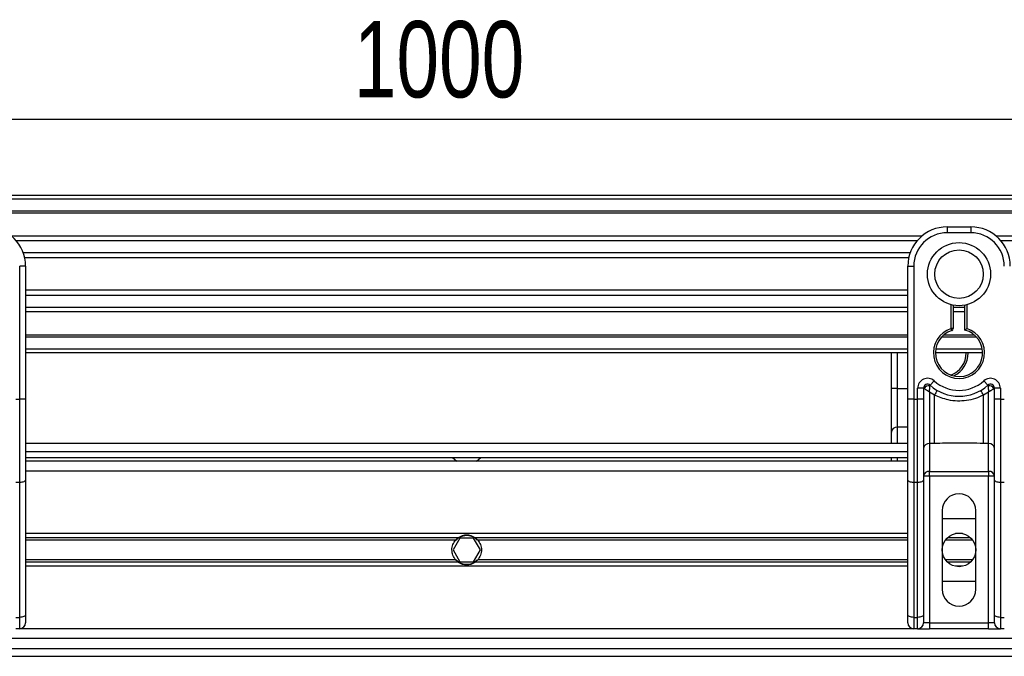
# Model space of a CAD drawing. Header units: millimetres. Extents: x 0 to 420, y 0 to 297.
# Tile 13 of 24: x 120 to 159, y 223 to 248. Entities that reach past the tile are written whole.
import ezdxf

# ---------------------------------------------------------------- set-up
doc = ezdxf.new("R2010")
doc.units = ezdxf.units.MM
doc.layers.add('QUOTE', color=174, linetype='Continuous')
doc.styles.add('SLDTEXTSTYLE3', font='TXT', dxfattribs={"width": 0.75})
doc.dimstyles.new('SLDDIMSTYLE0', dxfattribs={"dimtxt": 3, "dimasz": 3, "dimexe": 0, "dimexo": 0.0625, "dimgap": 0.75, "dimtad": 1, "dimlfac": 6.46054, "dimrnd": 1e-09, "dimzin": 12, "dimdsep": 46, "dimtxsty": 'SLDTEXTSTYLE3', "dimsah": 1, "dimcen": 0.09, "dimadec": 0, "dimazin": 3, "dimtfac": 1, "dimtdec": 3, "dimtofl": 0, "dimtmove": 0, "dimatfit": 3, "dimfxl": 0, "dimfrac": 2, "dimtolj": 1, "dimtzin": 12, "dimarcsym": 0})

# ---------------------------------------------------------------- blocks, each defined once
blk = doc.blocks.new('_D')
at = {"layer": 'QUOTE'}
for p, q in [((60.227, 229.022), (60.227, 245.934)), ((215.013, 229.022), (215.013, 245.934)), ((215.013, 243.934), (60.227, 243.934))]:
    blk.add_line(p, q, dxfattribs=at)
for points in [[(60.227, 243.934), (63.227, 243.434), (63.227, 244.434)], [(215.013, 243.934), (212.013, 244.434), (212.013, 243.434)]]:
    blk.add_solid(points, dxfattribs=at)
at = {"layer": 'QUOTE', "insert": (133.187, 247.801), "char_height": 3, "attachment_point": 1, "style": 'SLDTEXTSTYLE3'}
blk.add_mtext('1000', dxfattribs=at)

msp = doc.modelspace()

# ---------------------------------------------------------------- linework, layer by layer
at = {"color": 7, "linetype": 'Continuous', "lineweight": 25}
for p, q in [((215.013, 240.9531), (60.2272, 240.9531)), ((215.013, 240.7984), (60.2272, 240.7984)), ((215.013, 240.334), (60.2272, 240.334)), ((215.013, 240.2551), (60.2272, 240.2551)), ((156.504, 239.7149), (156.504, 239.4827)), ((156.504, 239.7149), (157.4327, 239.7149)), ((157.4327, 239.7149), (157.4327, 239.4827)), ((155.498, 239.3433), (119.7423, 239.3433)), ((155.3198, 239.1638), (119.9205, 239.1638)), ((157.4327, 239.4827), (156.504, 239.4827)), ((215.013, 239.3433), (158.4387, 239.3433)), ((215.013, 239.1638), (158.6169, 239.1638)), ((155.0512, 238.7012), (120.189, 238.7012)), ((154.9907, 238.4921), (120.2496, 238.4921)), ((120.2841, 238.167), (120.0519, 238.167)), ((120.0519, 232.9451), (120.0519, 238.167)), ((120.2841, 238.167), (120.2841, 236.8011)), ((154.9561, 238.167), (155.1883, 238.167)), ((154.9561, 236.8011), (154.9561, 238.167)), ((155.1883, 238.167), (155.1883, 232.9451)), ((154.9561, 237.2228), (120.2841, 237.2228)), ((154.9561, 237.0137), (120.2841, 237.0137)), ((120.2841, 236.8011), (120.2841, 235.8181)), ((154.9561, 236.5511), (120.2841, 236.5511)), ((154.9561, 235.8181), (154.9561, 236.8011)), ((156.6588, 235.719), (156.6588, 236.6575)), ((156.7362, 236.6402), (156.7362, 235.719)), ((157.2005, 236.5511), (156.7362, 236.5511)), ((157.2005, 235.6609), (157.2005, 236.6402)), ((157.2779, 236.6575), (157.2779, 235.719)), ((154.9561, 236.3715), (120.2841, 236.3715)), ((157.2005, 236.3715), (156.7362, 236.3715)), ((120.2841, 235.8181), (120.2841, 232.9451)), ((154.9561, 232.9451), (154.9561, 235.8181)), ((156.6826, 235.6454), (156.6588, 235.719)), ((156.7362, 235.719), (156.6588, 235.719)), ((154.9561, 235.4598), (120.2841, 235.4598)), ((154.9561, 235.3809), (120.2841, 235.3809)), ((157.6606, 235.3809), (156.2761, 235.3809)), ((157.5809, 235.4598), (156.3558, 235.4598)), ((154.9561, 234.9165), (120.2841, 234.9165)), ((157.8841, 234.9165), (156.0526, 234.9165)), ((154.9561, 234.7617), (120.2841, 234.7617)), ((154.3093, 233.3611), (154.3093, 234.7617)), ((154.5415, 234.7617), (154.5415, 233.3611)), ((157.8971, 234.7617), (156.0396, 234.7617)), ((154.5415, 233.3611), (154.3093, 233.3611)), ((154.3093, 231.6494), (154.3093, 233.3611)), ((154.5415, 233.3611), (154.5415, 231.8396)), ((154.5415, 233.3611), (154.9561, 233.3611)), ((155.3431, 232.9451), (155.3431, 233.3773)), ((155.5753, 233.3773), (155.3431, 233.3773)), ((155.5753, 233.3773), (155.5753, 232.9451)), ((155.5975, 233.3611), (155.5753, 233.3611)), ((155.8333, 233.4926), (155.988, 233.6657)), ((157.9487, 233.6657), (158.1034, 233.4926)), ((158.3614, 233.3611), (158.3392, 233.3611)), ((158.5936, 233.3773), (158.3614, 233.3773)), ((158.3614, 232.9451), (158.3614, 233.3773)), ((158.5936, 233.3773), (158.5936, 232.9451)), ((156.0002, 233.1088), (155.8075, 233.2258)), ((155.8075, 233.2258), (155.8075, 231.2056)), ((156.0002, 231.2056), (156.0002, 233.1088)), ((158.1292, 233.2258), (157.9365, 233.1088)), ((157.9365, 231.2056), (157.9365, 233.1088)), ((158.1292, 231.2056), (158.1292, 233.2258)), ((119.8971, 232.9451), (120.0519, 232.9451)), ((120.0519, 229.6744), (120.0519, 232.9451)), ((120.2841, 232.9451), (120.0519, 232.9451)), ((120.2841, 232.9451), (120.2841, 229.7725)), ((154.9561, 229.7725), (154.9561, 232.9451)), ((155.1883, 232.9451), (154.9561, 232.9451)), ((155.1883, 232.9451), (155.1883, 229.6744)), ((155.1883, 232.9451), (155.3431, 232.9451)), ((155.3431, 229.6744), (155.3431, 232.9451)), ((155.5753, 232.9451), (155.3431, 232.9451)), ((155.5753, 232.9451), (155.5753, 229.7725)), ((158.3614, 229.7725), (158.3614, 232.9451)), ((158.5936, 232.9451), (158.3614, 232.9451)), ((158.5936, 232.9451), (158.5936, 229.6744)), ((158.5936, 232.9451), (158.7484, 232.9451)), ((154.5415, 231.8396), (154.5415, 231.2016)), ((154.9561, 231.8396), (154.5415, 231.8396)), ((154.3093, 231.2016), (154.3093, 231.6494)), ((154.9561, 231.2016), (120.2841, 231.2016)), ((156.0002, 231.2056), (155.8075, 231.2056)), ((155.8075, 231.2056), (155.8075, 230.1097)), ((158.1292, 231.2056), (157.9365, 231.2056)), ((158.1292, 230.1097), (158.1292, 231.2056)), ((120.2841, 230.8921), (154.9561, 230.8921)), ((120.2841, 230.6599), (154.9561, 230.6599)), ((137.0612, 230.6599), (137.2332, 230.5051)), ((138.0071, 230.5051), (138.1791, 230.6599)), ((154.3093, 230.5051), (154.3093, 230.6599)), ((154.5415, 230.6599), (154.5415, 230.5051)), ((154.9561, 230.5051), (120.2841, 230.5051)), ((154.9561, 230.1181), (120.2841, 230.1181)), ((155.8075, 229.9195), (155.5753, 229.9195)), ((155.8075, 230.1097), (158.1292, 230.1097)), ((155.8075, 229.9195), (155.8075, 230.1097)), ((155.8075, 229.9195), (155.8075, 224.1589)), ((158.1292, 229.9195), (155.8075, 229.9195)), ((158.1292, 230.1097), (158.1292, 229.9195)), ((158.1292, 224.1589), (158.1292, 229.9195)), ((158.3614, 229.9195), (158.1292, 229.9195)), ((120.0519, 229.6744), (119.8971, 229.6744)), ((120.0519, 224.3736), (120.0519, 229.6744)), ((120.2841, 229.7725), (120.2841, 224.4717)), ((154.9561, 224.4717), (154.9561, 229.7725)), ((155.3431, 229.6744), (155.1883, 229.6744)), ((155.1883, 229.6744), (155.1883, 224.3736)), ((155.3431, 224.3736), (155.3431, 229.6744)), ((155.5753, 229.7725), (155.5753, 224.4717)), ((158.3614, 224.4717), (158.3614, 229.7725)), ((158.7484, 229.6744), (158.5936, 229.6744)), ((158.5936, 229.6744), (158.5936, 224.3736)), ((156.3105, 228.5703), (156.3105, 225.4746)), ((157.6262, 225.4746), (157.6262, 228.5703)), ((156.3105, 228.2607), (157.6262, 228.2607)), ((154.9561, 227.6648), (120.2841, 227.6648)), ((157.1102, 227.6648), (156.8265, 227.6648)), ((137.2859, 227.497), (120.2841, 227.497)), ((137.1864, 227.4081), (120.2841, 227.4081)), ((137.352, 227.4868), (137.0839, 227.0224)), ((137.8882, 227.4868), (137.352, 227.4868)), ((138.1563, 227.0224), (137.8882, 227.4868)), ((154.9561, 227.497), (137.9543, 227.497)), ((154.9561, 227.4081), (138.0539, 227.4081)), ((157.5012, 227.4081), (156.4355, 227.4081)), ((157.4239, 227.497), (156.5128, 227.497)), ((137.0839, 227.0224), (137.352, 226.5581)), ((137.8882, 226.5581), (138.1563, 227.0224)), ((137.1864, 226.6367), (120.2841, 226.6367)), ((137.2859, 226.5479), (120.2841, 226.5479)), ((154.9561, 226.3801), (120.2841, 226.3801)), ((137.352, 226.5581), (137.8882, 226.5581)), ((154.9561, 226.5479), (137.9543, 226.5479)), ((154.9561, 226.6367), (138.0539, 226.6367)), ((157.5012, 226.6367), (156.4355, 226.6367)), ((157.4239, 226.5479), (156.5128, 226.5479)), ((157.1102, 226.3801), (156.8265, 226.3801)), ((157.6262, 225.7841), (156.3105, 225.7841)), ((120.2841, 224.4717), (120.2841, 224.1589)), ((154.9561, 224.1589), (154.9561, 224.4717)), ((155.5753, 224.4717), (155.5753, 224.1589)), ((158.3614, 224.1589), (158.3614, 224.4717)), ((119.8971, 224.3736), (120.0519, 224.3736)), ((120.0519, 223.9267), (120.0519, 224.3736)), ((155.1883, 224.3736), (155.3431, 224.3736)), ((155.1883, 224.3736), (155.1883, 223.9267)), ((155.3431, 223.9267), (155.3431, 224.3736)), ((155.8075, 224.1589), (155.5753, 224.1589)), ((155.8075, 224.1589), (155.8075, 223.9267)), ((155.8075, 224.1589), (158.1292, 224.1589)), ((158.1292, 223.9267), (158.1292, 224.1589)), ((158.3614, 224.1589), (158.1292, 224.1589)), ((158.5936, 224.3736), (158.7484, 224.3736)), ((158.5936, 224.3736), (158.5936, 223.9267)), ((120.0519, 223.9267), (119.8971, 223.9267)), ((155.1883, 223.9267), (120.0519, 223.9267)), ((155.3431, 223.9267), (155.1883, 223.9267)), ((155.3431, 223.9267), (155.8075, 223.9267)), ((158.1292, 223.9267), (155.8075, 223.9267)), ((158.1292, 223.9267), (158.5936, 223.9267)), ((158.7484, 223.9267), (158.5936, 223.9267)), ((186.3777, 223.5397), (88.8626, 223.5397)), ((64.4838, 223.1528), (207.37, 223.1528)), ((60.2272, 222.8432), (207.3508, 222.8432))]:
    msp.add_line(p, q, dxfattribs=at)
at = {"color": 7, "linetype": 'Continuous', "lineweight": 25, "flags": 128}
for points in [[(120.2841, 229.7725), (120.2797, 229.7533), (120.2664, 229.7349), (120.245, 229.718), (120.2161, 229.7031), (120.1809, 229.6909), (120.1408, 229.6818), (120.0972, 229.6763), (120.0519, 229.6744)], [(155.1883, 229.6744), (155.143, 229.6763), (155.0995, 229.6818), (155.0593, 229.6909), (155.0241, 229.7031), (154.9953, 229.718), (154.9738, 229.7349), (154.9606, 229.7533), (154.9561, 229.7725)], [(155.5753, 229.7725), (155.5708, 229.7533), (155.5576, 229.7349), (155.5361, 229.718), (155.5073, 229.7031), (155.4721, 229.6909), (155.432, 229.6818), (155.3884, 229.6763), (155.3431, 229.6744)], [(158.5936, 229.6744), (158.5483, 229.6763), (158.5048, 229.6818), (158.4646, 229.6909), (158.4294, 229.7031), (158.4006, 229.718), (158.3791, 229.7349), (158.3659, 229.7533), (158.3614, 229.7725)], [(120.2841, 224.4717), (120.2797, 224.4525), (120.2664, 224.4341), (120.245, 224.4172), (120.2161, 224.4023), (120.1809, 224.3901), (120.1408, 224.381), (120.0972, 224.3754), (120.0519, 224.3736)], [(155.1883, 224.3736), (155.143, 224.3754), (155.0995, 224.381), (155.0593, 224.3901), (155.0241, 224.4023), (154.9953, 224.4172), (154.9738, 224.4341), (154.9606, 224.4525), (154.9561, 224.4717)], [(155.5753, 224.4717), (155.5708, 224.4525), (155.5576, 224.4341), (155.5361, 224.4172), (155.5073, 224.4023), (155.4721, 224.3901), (155.432, 224.381), (155.3884, 224.3754), (155.3431, 224.3736)], [(158.5936, 224.3736), (158.5483, 224.3754), (158.5048, 224.381), (158.4646, 224.3901), (158.4294, 224.4023), (158.4006, 224.4172), (158.3791, 224.4341), (158.3659, 224.4525), (158.3614, 224.4717)]]:
    msp.add_lwpolyline(points, dxfattribs=at)
at = {"color": 7, "linetype": 'Continuous', "lineweight": 25}
for centre, radius in [((156.9684, 237.8574), 1.2392), ((156.9684, 237.8574), 0.9532), ((156.9684, 227.0224), 0.6578)]:
    msp.add_circle(centre, radius, dxfattribs=at)
for centre, radius, start, end in [((118.7363, 238.167), 1.5479, 0, 90), ((156.504, 238.167), 1.5479, 90, 180), ((157.4327, 238.167), 1.5479, 0, 90), ((156.504, 238.167), 1.3157, 90, 180), ((157.4327, 238.167), 1.3157, 0, 90), ((156.9684, 234.7617), 1.0061, 107.92021, 72.07979), ((156.6588, 235.719), 0.0774, 287.92021, 0), ((156.9684, 234.7617), 0.9287, 107.92021, 75.52249), ((156.3215, 234.7617), 0.9287, 290.3804, 360), ((156.3215, 234.7617), 1.0061, 295.88119, 360), ((155.7301, 233.3773), 0.387, 48.18969, 180), ((158.2066, 233.3773), 0.387, 0, 131.81031), ((155.7301, 233.3773), 0.1548, 48.18969, 180), ((155.7301, 233.3773), 0.1548, 48.19069, 179.99948), ((155.7782, 233.2726), 0.2012, 75.20753, 153.90631), ((156.9684, 234.7617), 1.7026, 228.18969, 311.81031), ((156.9684, 234.7617), 1.4705, 228.18969, 311.81031), ((158.2066, 233.3773), 0.1548, 0, 131.81031), ((158.2066, 233.3773), 0.1548, 0.00052, 131.80931), ((158.1585, 233.2726), 0.2012, 26.09369, 104.79247), ((156.9611, 232.6115), 1.0819, 141.32705, 152.63541), ((156.9756, 232.6115), 1.0819, 27.36459, 38.67295), ((154.5224, 231.6261), 0.2144, 84.88893, 173.75645), ((155.7884, 230.9921), 0.2144, 84.88893, 173.75645), ((158.1483, 230.9921), 0.2144, 6.24355, 95.11107), ((155.7884, 229.8962), 0.2144, 84.88893, 173.75645), ((158.1483, 229.8962), 0.2144, 6.24355, 95.11107), ((156.9684, 228.5703), 0.6578, 0, 180), ((137.6201, 227.0224), 0.5804, 54.84472, 125.15528), ((137.6201, 227.0224), 0.565, 57.13953, 122.86047), ((137.6201, 227.0224), 0.5804, 234.84472, 305.15528), ((137.6201, 227.0224), 0.565, 237.13953, 302.86047), ((156.9684, 225.4746), 0.6578, 180, 0), ((120.0519, 224.1589), 0.2322, 270, 0), ((155.1883, 224.1589), 0.2322, 180, 270), ((155.3431, 224.1589), 0.2322, 270, 0), ((158.5936, 224.1589), 0.2322, 180, 270)]:
    msp.add_arc(centre, radius, start, end, dxfattribs=at)
for points, knots in [([(157.2005, 235.6609), (157.2012, 235.6614), (157.2024, 235.6624), (157.2119, 235.6697), (157.2264, 235.6808), (157.2472, 235.6964), (157.2654, 235.7099), (157.2762, 235.7177), (157.2777, 235.7189), (157.2779, 235.719)], [0, 0, 0, 0, 0.1619499, 0.3233619, 0.4972773, 0.7062892, 0.9573608, 0.9948044, 1, 1, 1, 1]), ([(155.5975, 233.3611), (155.5928, 233.3645), (155.5825, 233.372), (155.5762, 233.3767), (155.5755, 233.3771), (155.5753, 233.3773)], [0, 0, 0, 0, 0.3727547, 0.8035537, 1, 1, 1, 1]), ([(155.8075, 233.2258), (155.8071, 233.226), (155.8065, 233.2264), (155.8056, 233.2269), (155.8046, 233.2275), (155.8032, 233.2284), (155.8009, 233.2299), (155.7974, 233.232), (155.792, 233.2353), (155.7837, 233.2404), (155.7708, 233.2484), (155.75, 233.2613), (155.7117, 233.2853), (155.6742, 233.3093), (155.6303, 233.3383), (155.6115, 233.3514), (155.5975, 233.3611)], [0, 0, 0, 0, 0.00419055, 0.00685655, 0.01050099, 0.01608276, 0.02463309, 0.03773692, 0.0578443, 0.08879626, 0.13682222, 0.21288297, 0.34057388, 0.61171574, 0.70987367, 1, 1, 1, 1]), ([(155.8075, 233.2258), (155.8075, 233.2262), (155.8075, 233.2271), (155.8076, 233.2284), (155.8077, 233.23), (155.8078, 233.2324), (155.808, 233.2361), (155.8084, 233.2418), (155.8089, 233.2507), (155.8098, 233.2649), (155.8114, 233.2882), (155.8149, 233.3334), (155.8191, 233.3778), (155.8247, 233.4294), (155.8275, 233.451), (155.8295, 233.4671)], [0, 0, 0, 0, 0.004266, 0.0088901, 0.0138063, 0.0214465, 0.0333306, 0.0518502, 0.0808258, 0.1265764, 0.2004509, 0.327518, 0.6126852, 0.71116, 1, 1, 1, 1]), ([(155.8333, 233.4926), (155.8332, 233.4924), (155.833, 233.4918), (155.8319, 233.4845), (155.8303, 233.4726), (155.8295, 233.4671)], [0, 0, 0, 0, 0.1978945, 0.6297578, 1, 1, 1, 1]), ([(158.1034, 233.4926), (158.1036, 233.4921), (158.1038, 233.4908), (158.1052, 233.4814), (158.1066, 233.4713), (158.1072, 233.4671)], [0, 0, 0, 0, 0.3358482, 0.722383, 1, 1, 1, 1]), ([(158.1072, 233.4671), (158.1092, 233.451), (158.112, 233.4294), (158.1176, 233.3778), (158.1218, 233.3334), (158.1253, 233.2882), (158.1269, 233.2649), (158.1278, 233.2507), (158.1283, 233.2418), (158.1287, 233.2361), (158.1289, 233.2324), (158.129, 233.23), (158.1291, 233.2284), (158.1292, 233.2271), (158.1292, 233.2262), (158.1292, 233.2258)], [0, 0, 0, 0, 0.28884002, 0.38731484, 0.67248202, 0.79954912, 0.87342364, 0.91917425, 0.94814978, 0.9666694, 0.97855354, 0.98619373, 0.99110991, 0.99573404, 1, 1, 1, 1]), ([(158.3392, 233.3611), (158.3252, 233.3514), (158.3064, 233.3383), (158.2625, 233.3093), (158.2251, 233.2853), (158.1867, 233.2613), (158.1659, 233.2484), (158.153, 233.2404), (158.1447, 233.2353), (158.1393, 233.232), (158.1358, 233.2299), (158.1335, 233.2284), (158.1321, 233.2275), (158.1311, 233.2269), (158.1302, 233.2264), (158.1296, 233.226), (158.1292, 233.2258)], [0, 0, 0, 0, 0.2901263, 0.3882843, 0.6594261, 0.787117, 0.8631778, 0.9112037, 0.9421557, 0.9622631, 0.9753669, 0.9839172, 0.989499, 0.9931435, 0.9958094, 1, 1, 1, 1]), ([(158.3614, 233.3773), (158.3609, 233.3769), (158.3597, 233.376), (158.3515, 233.37), (158.3428, 233.3637), (158.3392, 233.3611)], [0, 0, 0, 0, 0.3336844, 0.7201517, 1, 1, 1, 1]), ([(157.9365, 233.1088), (157.8295, 233.06), (157.6125, 232.961), (157.2627, 232.8824), (156.903, 232.8625), (156.4699, 232.9097), (156.179, 233.033), (156.0002, 233.1088)], [0, 0, 0, 0, 0.1753478, 0.3555794, 0.5310184, 0.7118811, 1, 1, 1, 1]), ([(157.9365, 231.2056), (157.5748, 231.2126), (156.9293, 231.2251), (156.284, 231.2116), (156.0002, 231.2056)], [0, 0, 0, 0, 0.5602827, 1, 1, 1, 1]), ([(137.1864, 226.6367), (137.1637, 226.6622), (137.1434, 226.6896), (137.1075, 226.748), (137.0918, 226.7795), (137.0662, 226.8453), (137.0565, 226.8792), (137.0432, 226.9492), (137.0397, 226.9858), (137.0396, 227.0579), (137.0429, 227.0937), (137.0562, 227.1644), (137.0661, 227.199), (137.0914, 227.2646), (137.1071, 227.2961), (137.1432, 227.3551), (137.1636, 227.3826), (137.1864, 227.4081)], [0, 0, 0, 0, 0.125, 0.125, 0.25, 0.25, 0.375, 0.375, 0.5, 0.5, 0.625, 0.625, 0.75, 0.75, 0.875, 0.875, 1, 1, 1, 1]), ([(137.1864, 227.4081), (137.2009, 227.4245), (137.2176, 227.4413), (137.2517, 227.4715), (137.2694, 227.4854), (137.2859, 227.497)], [0, 0, 0, 0, 0.5, 0.5, 1, 1, 1, 1]), ([(137.3136, 227.497), (137.2958, 227.4855), (137.277, 227.4719), (137.2497, 227.4491), (137.2408, 227.4413), (137.2235, 227.425), (137.2151, 227.4165), (137.2073, 227.4081)], [0, 0, 0, 0, 0.5, 0.5, 0.75, 0.75, 1, 1, 1, 1]), ([(138.0329, 227.4081), (138.0174, 227.4247), (137.9996, 227.4416), (137.9634, 227.4718), (137.9445, 227.4855), (137.9267, 227.497)], [0, 0, 0, 0, 0.5, 0.5, 1, 1, 1, 1]), ([(137.9543, 227.497), (137.9709, 227.4854), (137.9885, 227.4716), (138.0226, 227.4413), (138.0393, 227.4245), (138.0539, 227.4081)], [0, 0, 0, 0, 0.5, 0.5, 1, 1, 1, 1]), ([(138.0539, 227.4081), (138.0766, 227.3826), (138.0969, 227.3553), (138.1328, 227.2968), (138.1485, 227.2653), (138.174, 227.1996), (138.1837, 227.1657), (138.197, 227.0956), (138.2005, 227.059), (138.2006, 226.9869), (138.1973, 226.9512), (138.1841, 226.8804), (138.1742, 226.8458), (138.1488, 226.7803), (138.1332, 226.7487), (138.097, 226.6897), (138.0766, 226.6623), (138.0539, 226.6367)], [0, 0, 0, 0, 0.125, 0.125, 0.25, 0.25, 0.375, 0.375, 0.5, 0.5, 0.625, 0.625, 0.75, 0.75, 0.875, 0.875, 1, 1, 1, 1]), ([(137.2859, 226.5479), (137.2694, 226.5595), (137.2518, 226.5733), (137.2176, 226.6036), (137.2009, 226.6203), (137.1864, 226.6367)], [0, 0, 0, 0, 0.5, 0.5, 1, 1, 1, 1]), ([(137.2073, 226.6367), (137.2228, 226.6201), (137.2406, 226.6032), (137.2769, 226.5731), (137.2958, 226.5593), (137.3136, 226.5479)], [0, 0, 0, 0, 0.5, 0.5, 1, 1, 1, 1]), ([(137.9267, 226.5479), (137.9445, 226.5594), (137.9633, 226.573), (137.9906, 226.5957), (137.9995, 226.6036), (138.0167, 226.6199), (138.0252, 226.6284), (138.0329, 226.6367)], [0, 0, 0, 0, 0.5, 0.5, 0.75, 0.75, 1, 1, 1, 1]), ([(138.0539, 226.6367), (138.0393, 226.6204), (138.0226, 226.6036), (137.9886, 226.5733), (137.9708, 226.5595), (137.9543, 226.5479)], [0, 0, 0, 0, 0.5, 0.5, 1, 1, 1, 1])]:
    msp.add_open_spline(points, degree=3, knots=knots, dxfattribs=at)

# ---------------------------------------------------------------- dimensions: what is measured, and where the dimension line sits
at = {"layer": 'QUOTE'}
dim = msp.add_linear_dim(base=(60.2272, 243.934), p1=(215.013, 227.0224), p2=(60.2272, 227.0224), dimstyle='SLDDIMSTYLE0', dxfattribs=at)
dim.commit()
dim.dimension.update_dxf_attribs({"geometry": '_D', "text_midpoint": (137.6201, 243.934), "dimtype": 160})

doc.saveas('drawing.dxf')
